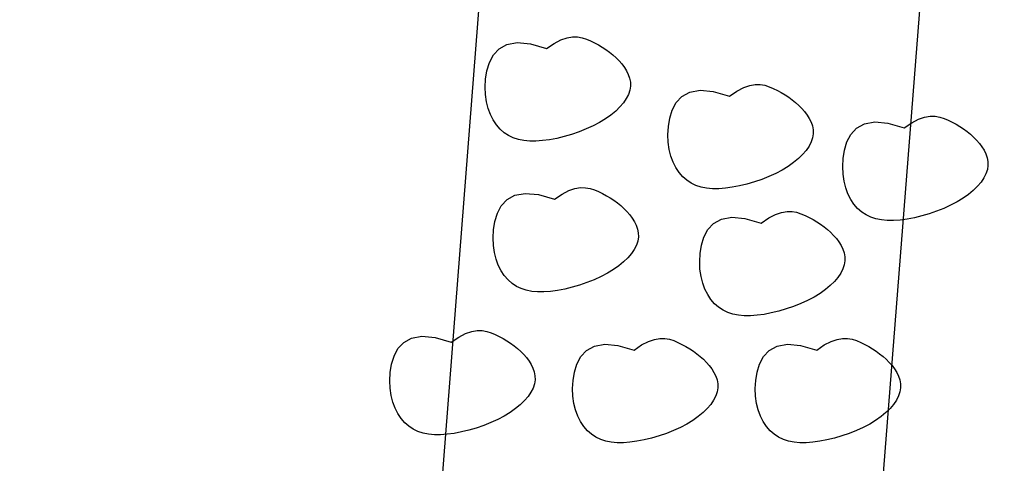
# Model space of a CAD drawing. Extents: x 446224 to 446791, y 446199 to 447379.
# Tile 91 of 113: x 446360.56 to 446362.8, y 447170.31 to 447171.32. Entities that reach past the tile are written whole.
import ezdxf

# ---------------------------------------------------------------- set-up
doc = ezdxf.new("R2010")
doc.units = 0
doc.header["$LTSCALE"] = 2
doc.header["$MEASUREMENT"] = 0
doc.linetypes.add('AUSGEZOGEN', pattern=[0])
doc.layers.add('BOESCHG', color=250, linetype='AUSGEZOGEN')
doc.layers.add('DB-Autohof', color=15, linetype='CONTINUOUS')

msp = doc.modelspace()

# ---------------------------------------------------------------- linework, layer by layer
at = {"layer": 'BOESCHG'}
msp.add_lwpolyline([(446482.7459, 447140.5546, 0.000007), (446485.0918, 447124.3992, 0.000282)], format="xyb", dxfattribs=at)
at = {"layer": 'DB-Autohof', "linetype": 'Continuous'}
for p, q in [((446361.6264, 447171.6448), (446361.4673, 447169.6054)), ((446362.6241, 447171.5769), (446362.4642, 447169.5276)), ((446361.6671, 447171.2629), (446361.6906, 447171.2671)), ((446361.6906, 447171.2671), (446361.7205, 447171.2645)), ((446361.7746, 447171.2654), (446361.79, 447171.2734)), ((446361.79, 447171.2734), (446361.8038, 447171.2782)), ((446361.8038, 447171.2782), (446361.8163, 447171.2803)), ((446361.8163, 447171.2803), (446361.8277, 447171.2802)), ((446361.8277, 447171.2802), (446361.8382, 447171.2783)), ((446361.8382, 447171.2783), (446361.848, 447171.2752)), ((446361.848, 447171.2752), (446361.8574, 447171.2712)), ((446361.8574, 447171.2712), (446361.8666, 447171.2668)), ((446361.8666, 447171.2668), (446361.8755, 447171.262)), ((446361.6362, 447171.239), (446361.6492, 447171.2531)), ((446361.6492, 447171.2531), (446361.6671, 447171.2629)), ((446361.7205, 447171.2645), (446361.7575, 447171.2537)), ((446361.7575, 447171.2537), (446361.7746, 447171.2654)), ((446361.8755, 447171.262), (446361.8841, 447171.2569)), ((446361.8841, 447171.2569), (446361.8924, 447171.2514)), ((446361.8924, 447171.2514), (446361.9005, 447171.2455)), ((446361.9005, 447171.2455), (446361.9081, 447171.2393)), ((446361.6216, 447171.2033), (446361.6272, 447171.222)), ((446361.6272, 447171.222), (446361.6362, 447171.239)), ((446361.9081, 447171.2393), (446361.9154, 447171.2328)), ((446361.9154, 447171.2328), (446361.9222, 447171.2258)), ((446361.9222, 447171.2258), (446361.9286, 447171.2185)), ((446361.6186, 447171.1843), (446361.6216, 447171.2033)), ((446361.9286, 447171.2185), (446361.9343, 447171.2108)), ((446361.9343, 447171.2108), (446361.9393, 447171.2028)), ((446361.9393, 447171.2028), (446361.9433, 447171.1945)), ((446361.6176, 447171.166), (446361.6186, 447171.1843)), ((446361.9433, 447171.1945), (446361.9462, 447171.186)), ((446361.9462, 447171.186), (446361.9479, 447171.1771)), ((446361.9479, 447171.1771), (446361.9481, 447171.1681)), ((446361.6183, 447171.1487), (446361.6176, 447171.166)), ((446361.9467, 447171.1588), (446361.9435, 447171.1493)), ((446361.9481, 447171.1681), (446361.9467, 447171.1588)), ((446362.083, 447171.1545), (446362.1065, 447171.1587)), ((446362.1065, 447171.1587), (446362.1363, 447171.1561)), ((446362.1363, 447171.1561), (446362.1733, 447171.1453)), ((446362.1733, 447171.1453), (446362.1905, 447171.157)), ((446362.1905, 447171.157), (446362.2058, 447171.165)), ((446362.2058, 447171.165), (446362.2197, 447171.1698)), ((446362.2197, 447171.1698), (446362.2322, 447171.172)), ((446362.2322, 447171.172), (446362.2435, 447171.1718)), ((446362.2435, 447171.1718), (446362.254, 447171.17)), ((446362.254, 447171.17), (446362.2638, 447171.1668)), ((446362.2638, 447171.1668), (446362.2732, 447171.1628)), ((446362.2732, 447171.1628), (446362.2824, 447171.1584)), ((446362.2824, 447171.1584), (446362.2913, 447171.1536)), ((446361.6206, 447171.1324), (446361.6183, 447171.1487)), ((446361.6244, 447171.1174), (446361.6206, 447171.1324)), ((446361.9387, 447171.1398), (446361.9322, 447171.1302)), ((446361.9435, 447171.1493), (446361.9387, 447171.1398)), ((446362.052, 447171.1306), (446362.0651, 447171.1447)), ((446362.0651, 447171.1447), (446362.083, 447171.1545)), ((446362.2913, 447171.1536), (446362.2999, 447171.1485)), ((446362.2999, 447171.1485), (446362.3083, 447171.143)), ((446362.3083, 447171.143), (446362.3163, 447171.1372)), ((446362.3163, 447171.1372), (446362.3239, 447171.1309)), ((446361.6295, 447171.1036), (446361.6244, 447171.1174)), ((446361.9146, 447171.1115), (446361.9037, 447171.1024)), ((446361.9241, 447171.1208), (446361.9146, 447171.1115)), ((446361.9322, 447171.1302), (446361.9241, 447171.1208)), ((446362.0374, 447171.095), (446362.043, 447171.1136)), ((446362.043, 447171.1136), (446362.052, 447171.1306)), ((446362.3239, 447171.1309), (446362.3312, 447171.1244)), ((446362.3312, 447171.1244), (446362.338, 447171.1174)), ((446362.338, 447171.1174), (446362.3444, 447171.1101)), ((446362.3444, 447171.1101), (446362.3502, 447171.1024)), ((446361.6358, 447171.0911), (446361.6295, 447171.1036)), ((446361.6432, 447171.08), (446361.6358, 447171.0911)), ((446361.8914, 447171.0937), (446361.8778, 447171.0855)), ((446361.9037, 447171.1024), (446361.8914, 447171.0937)), ((446362.0345, 447171.0759), (446362.0374, 447171.095)), ((446362.3502, 447171.1024), (446362.3551, 447171.0945)), ((446362.3551, 447171.0945), (446362.3592, 447171.0862)), ((446362.5882, 447171.0847), (446362.6036, 447171.0927)), ((446362.6036, 447171.0927), (446362.6174, 447171.0976)), ((446362.6174, 447171.0976), (446362.6299, 447171.0997)), ((446362.6299, 447171.0997), (446362.6413, 447171.0996)), ((446362.6413, 447171.0996), (446362.6518, 447171.0977)), ((446362.6518, 447171.0977), (446362.6616, 447171.0945)), ((446362.6616, 447171.0945), (446362.671, 447171.0905)), ((446362.671, 447171.0905), (446362.6801, 447171.0861)), ((446361.6515, 447171.0703), (446361.6432, 447171.08)), ((446361.6607, 447171.0622), (446361.6515, 447171.0703)), ((446361.8474, 447171.0706), (446361.8311, 447171.0641)), ((446361.8631, 447171.0777), (446361.8474, 447171.0706)), ((446361.8778, 447171.0855), (446361.8631, 447171.0777)), ((446362.0334, 447171.0576), (446362.0345, 447171.0759)), ((446362.3592, 447171.0862), (446362.3621, 447171.0776)), ((446362.3621, 447171.0776), (446362.3637, 447171.0688)), ((446362.3637, 447171.0688), (446362.3639, 447171.0597)), ((446362.4498, 447171.0584), (446362.4628, 447171.0724)), ((446362.4628, 447171.0724), (446362.4807, 447171.0822)), ((446362.4807, 447171.0822), (446362.5042, 447171.0865)), ((446362.5042, 447171.0865), (446362.5341, 447171.0838)), ((446362.5341, 447171.0838), (446362.5711, 447171.0731)), ((446362.5711, 447171.0731), (446362.5882, 447171.0847)), ((446362.6801, 447171.0861), (446362.689, 447171.0814)), ((446362.689, 447171.0814), (446362.6977, 447171.0762)), ((446362.6977, 447171.0762), (446362.706, 447171.0707)), ((446362.706, 447171.0707), (446362.714, 447171.0649)), ((446361.6707, 447171.0556), (446361.6607, 447171.0622)), ((446361.6815, 447171.0505), (446361.6707, 447171.0556)), ((446361.6931, 447171.0467), (446361.6815, 447171.0505)), ((446361.7056, 447171.0442), (446361.6931, 447171.0467)), ((446361.719, 447171.0429), (446361.7056, 447171.0442)), ((446361.7332, 447171.0429), (446361.719, 447171.0429)), ((446361.7482, 447171.044), (446361.7332, 447171.0429)), ((446361.7641, 447171.0461), (446361.7482, 447171.044)), ((446361.7806, 447171.0493), (446361.7641, 447171.0461)), ((446361.7974, 447171.0534), (446361.7806, 447171.0493)), ((446361.8143, 447171.0583), (446361.7974, 447171.0534)), ((446361.8311, 447171.0641), (446361.8143, 447171.0583)), ((446362.0341, 447171.0403), (446362.0334, 447171.0576)), ((446362.3625, 447171.0504), (446362.3593, 447171.041)), ((446362.3639, 447171.0597), (446362.3625, 447171.0504)), ((446362.4408, 447171.0414), (446362.4498, 447171.0584)), ((446362.714, 447171.0649), (446362.7217, 447171.0587)), ((446362.7217, 447171.0587), (446362.729, 447171.0521)), ((446362.729, 447171.0521), (446362.7358, 447171.0452)), ((446362.7358, 447171.0452), (446362.7422, 447171.0379)), ((446362.0364, 447171.0241), (446362.0341, 447171.0403)), ((446362.0402, 447171.009), (446362.0364, 447171.0241)), ((446362.348, 447171.0219), (446362.34, 447171.0124)), ((446362.3545, 447171.0314), (446362.348, 447171.0219)), ((446362.3593, 447171.041), (446362.3545, 447171.0314)), ((446362.4322, 447171.0037), (446362.4352, 447171.0227)), ((446362.4352, 447171.0227), (446362.4408, 447171.0414)), ((446362.7422, 447171.0379), (446362.7479, 447171.0302)), ((446362.7479, 447171.0302), (446362.7529, 447171.0222)), ((446362.7529, 447171.0222), (446362.7569, 447171.0139)), ((446362.0453, 447170.9952), (446362.0402, 447171.009)), ((446362.3304, 447171.0031), (446362.3195, 447170.994)), ((446362.34, 447171.0124), (446362.3304, 447171.0031)), ((446362.4312, 447170.9853), (446362.4322, 447171.0037)), ((446362.7569, 447171.0139), (446362.7598, 447171.0053)), ((446362.7598, 447171.0053), (446362.7615, 447170.9965)), ((446362.0516, 447170.9827), (446362.0453, 447170.9952)), ((446362.059, 447170.9716), (446362.0516, 447170.9827)), ((446362.2937, 447170.9771), (446362.2789, 447170.9693)), ((446362.3072, 447170.9853), (446362.2937, 447170.9771)), ((446362.3195, 447170.994), (446362.3072, 447170.9853)), ((446362.4319, 447170.968), (446362.4312, 447170.9853)), ((446362.7602, 447170.9782), (446362.7571, 447170.9687)), ((446362.7617, 447170.9874), (446362.7602, 447170.9782)), ((446362.7615, 447170.9965), (446362.7617, 447170.9874)), ((446362.0673, 447170.9619), (446362.059, 447170.9716)), ((446362.0765, 447170.9539), (446362.0673, 447170.9619)), ((446362.0865, 447170.9473), (446362.0765, 447170.9539)), ((446362.2469, 447170.9557), (446362.2302, 447170.95)), ((446362.2633, 447170.9622), (446362.2469, 447170.9557)), ((446362.2789, 447170.9693), (446362.2633, 447170.9622)), ((446362.4342, 447170.9518), (446362.4319, 447170.968)), ((446362.7522, 447170.9592), (446362.7458, 447170.9496)), ((446362.7571, 447170.9687), (446362.7522, 447170.9592)), ((446361.8081, 447170.9302), (446361.8219, 447170.935)), ((446361.8219, 447170.935), (446361.8344, 447170.9371)), ((446361.8344, 447170.9371), (446361.8458, 447170.937)), ((446361.8458, 447170.937), (446361.8563, 447170.9351)), ((446361.8563, 447170.9351), (446361.8661, 447170.932)), ((446361.8661, 447170.932), (446361.8755, 447170.928)), ((446362.0973, 447170.9421), (446362.0865, 447170.9473)), ((446362.109, 447170.9383), (446362.0973, 447170.9421)), ((446362.1215, 447170.9358), (446362.109, 447170.9383)), ((446362.1348, 447170.9346), (446362.1215, 447170.9358)), ((446362.149, 447170.9345), (446362.1348, 447170.9346)), ((446362.1641, 447170.9356), (446362.149, 447170.9345)), ((446362.1799, 447170.9378), (446362.1641, 447170.9356)), ((446362.1964, 447170.9409), (446362.1799, 447170.9378)), ((446362.2133, 447170.945), (446362.1964, 447170.9409)), ((446362.2302, 447170.95), (446362.2133, 447170.945)), ((446362.4379, 447170.9367), (446362.4342, 447170.9518)), ((446362.4431, 447170.9229), (446362.4379, 447170.9367)), ((446362.7282, 447170.9308), (446362.7172, 447170.9218)), ((446362.7377, 447170.9401), (446362.7282, 447170.9308)), ((446362.7458, 447170.9496), (446362.7377, 447170.9401)), ((446361.6542, 447170.8958), (446361.6673, 447170.9099)), ((446361.6673, 447170.9099), (446361.6852, 447170.9197)), ((446361.6852, 447170.9197), (446361.7087, 447170.9239)), ((446361.7087, 447170.9239), (446361.7386, 447170.9213)), ((446361.7386, 447170.9213), (446361.7755, 447170.9105)), ((446361.7755, 447170.9105), (446361.7927, 447170.9222)), ((446361.7927, 447170.9222), (446361.8081, 447170.9302)), ((446361.8755, 447170.928), (446361.8846, 447170.9236)), ((446361.8846, 447170.9236), (446361.8935, 447170.9188)), ((446361.8935, 447170.9188), (446361.9022, 447170.9137)), ((446361.9022, 447170.9137), (446361.9105, 447170.9082)), ((446362.4494, 447170.9104), (446362.4431, 447170.9229)), ((446362.4567, 447170.8993), (446362.4494, 447170.9104)), ((446362.705, 447170.9131), (446362.6914, 447170.9048)), ((446362.7172, 447170.9218), (446362.705, 447170.9131)), ((446361.6453, 447170.8788), (446361.6542, 447170.8958)), ((446361.9105, 447170.9082), (446361.9185, 447170.9023)), ((446361.9185, 447170.9023), (446361.9262, 447170.8961)), ((446361.9262, 447170.8961), (446361.9334, 447170.8896)), ((446361.9334, 447170.8896), (446361.9403, 447170.8826)), ((446362.4651, 447170.8897), (446362.4567, 447170.8993)), ((446362.4743, 447170.8816), (446362.4651, 447170.8897)), ((446362.661, 447170.8899), (446362.6447, 447170.8835)), ((446362.6767, 447170.8971), (446362.661, 447170.8899)), ((446362.6914, 447170.9048), (446362.6767, 447170.8971)), ((446361.6397, 447170.8601), (446361.6453, 447170.8788)), ((446361.9403, 447170.8826), (446361.9467, 447170.8753)), ((446361.9467, 447170.8753), (446361.9524, 447170.8676)), ((446361.9524, 447170.8676), (446361.9574, 447170.8596)), ((446362.1374, 447170.8557), (446362.1553, 447170.8655)), ((446362.1553, 447170.8655), (446362.1788, 447170.8697)), ((446362.1788, 447170.8697), (446362.2087, 447170.8671)), ((446362.2087, 447170.8671), (446362.2456, 447170.8563)), ((446362.2456, 447170.8563), (446362.2628, 447170.868)), ((446362.2628, 447170.868), (446362.2782, 447170.876)), ((446362.2782, 447170.876), (446362.292, 447170.8808)), ((446362.292, 447170.8808), (446362.3045, 447170.8829)), ((446362.3045, 447170.8829), (446362.3158, 447170.8828)), ((446362.3158, 447170.8828), (446362.3263, 447170.8809)), ((446362.3263, 447170.8809), (446362.3362, 447170.8778)), ((446362.3362, 447170.8778), (446362.3456, 447170.8738)), ((446362.3456, 447170.8738), (446362.3547, 447170.8694)), ((446362.3547, 447170.8694), (446362.3636, 447170.8646)), ((446362.3636, 447170.8646), (446362.3723, 447170.8595)), ((446362.4842, 447170.875), (446362.4743, 447170.8816)), ((446362.4951, 447170.8698), (446362.4842, 447170.875)), ((446362.5067, 447170.866), (446362.4951, 447170.8698)), ((446362.5192, 447170.8635), (446362.5067, 447170.866)), ((446362.5326, 447170.8623), (446362.5192, 447170.8635)), ((446362.5777, 447170.8655), (446362.5618, 447170.8633)), ((446362.5942, 447170.8687), (446362.5777, 447170.8655)), ((446362.611, 447170.8727), (446362.5942, 447170.8687)), ((446362.6279, 447170.8777), (446362.611, 447170.8727)), ((446362.6447, 447170.8835), (446362.6279, 447170.8777)), ((446361.6357, 447170.8228), (446361.6367, 447170.8411)), ((446361.6367, 447170.8411), (446361.6397, 447170.8601)), ((446361.9574, 447170.8596), (446361.9614, 447170.8513)), ((446361.9614, 447170.8513), (446361.9643, 447170.8428)), ((446361.9643, 447170.8428), (446361.966, 447170.8339)), ((446362.1154, 447170.8246), (446362.1243, 447170.8416)), ((446362.1243, 447170.8416), (446362.1374, 447170.8557)), ((446362.3723, 447170.8595), (446362.3806, 447170.854)), ((446362.3806, 447170.854), (446362.3886, 447170.8481)), ((446362.3886, 447170.8481), (446362.3963, 447170.8419)), ((446362.3963, 447170.8419), (446362.4035, 447170.8354)), ((446362.5468, 447170.8623), (446362.5326, 447170.8623)), ((446362.5618, 447170.8633), (446362.5468, 447170.8623)), ((446361.6364, 447170.8055), (446361.6357, 447170.8228)), ((446361.9662, 447170.8249), (446361.9647, 447170.8156)), ((446361.966, 447170.8339), (446361.9662, 447170.8249)), ((446362.1098, 447170.8059), (446362.1154, 447170.8246)), ((446362.4035, 447170.8354), (446362.4104, 447170.8284)), ((446362.4104, 447170.8284), (446362.4167, 447170.8211)), ((446362.4167, 447170.8211), (446362.4225, 447170.8134)), ((446361.6387, 447170.7892), (446361.6364, 447170.8055)), ((446361.9567, 447170.7966), (446361.9502, 447170.787)), ((446361.9616, 447170.8061), (446361.9567, 447170.7966)), ((446361.9647, 447170.8156), (446361.9616, 447170.8061)), ((446362.1068, 447170.7869), (446362.1098, 447170.8059)), ((446362.4225, 447170.8134), (446362.4275, 447170.8054)), ((446362.4275, 447170.8054), (446362.4315, 447170.7972)), ((446362.4315, 447170.7972), (446362.4344, 447170.7886)), ((446361.6424, 447170.7742), (446361.6387, 447170.7892)), ((446361.6475, 447170.7604), (446361.6424, 447170.7742)), ((446361.9422, 447170.7776), (446361.9327, 447170.7683)), ((446361.9502, 447170.787), (446361.9422, 447170.7776)), ((446362.1057, 447170.7686), (446362.1068, 447170.7869)), ((446362.4344, 447170.7886), (446362.436, 447170.7797)), ((446362.436, 447170.7797), (446362.4362, 447170.7707)), ((446361.6539, 447170.7479), (446361.6475, 447170.7604)), ((446361.9217, 447170.7592), (446361.9095, 447170.7505)), ((446361.9327, 447170.7683), (446361.9217, 447170.7592)), ((446362.1064, 447170.7513), (446362.1057, 447170.7686)), ((446362.4317, 447170.752), (446362.4268, 447170.7424)), ((446362.4348, 447170.7614), (446362.4317, 447170.752)), ((446362.4362, 447170.7707), (446362.4348, 447170.7614)), ((446361.6612, 447170.7368), (446361.6539, 447170.7479)), ((446361.6696, 447170.7271), (446361.6612, 447170.7368)), ((446361.8812, 447170.7345), (446361.8655, 447170.7274)), ((446361.8959, 447170.7423), (446361.8812, 447170.7345)), ((446361.9095, 447170.7505), (446361.8959, 447170.7423)), ((446362.1087, 447170.735), (446362.1064, 447170.7513)), ((446362.1125, 447170.72), (446362.1087, 447170.735)), ((446362.4203, 447170.7329), (446362.4123, 447170.7234)), ((446362.4268, 447170.7424), (446362.4203, 447170.7329)), ((446361.6787, 447170.719), (446361.6696, 447170.7271)), ((446361.6887, 447170.7124), (446361.6787, 447170.719)), ((446361.6996, 447170.7073), (446361.6887, 447170.7124)), ((446361.7112, 447170.7035), (446361.6996, 447170.7073)), ((446361.8155, 447170.7102), (446361.7987, 447170.7061)), ((446361.8324, 447170.7151), (446361.8155, 447170.7102)), ((446361.8492, 447170.7209), (446361.8324, 447170.7151)), ((446361.8655, 447170.7274), (446361.8492, 447170.7209)), ((446362.1176, 447170.7062), (446362.1125, 447170.72)), ((446362.4028, 447170.7141), (446362.3918, 447170.705)), ((446362.4123, 447170.7234), (446362.4028, 447170.7141)), ((446361.7237, 447170.701), (446361.7112, 447170.7035)), ((446361.737, 447170.6997), (446361.7237, 447170.701)), ((446361.7512, 447170.6997), (446361.737, 447170.6997)), ((446361.7663, 447170.7008), (446361.7512, 447170.6997)), ((446361.7822, 447170.7029), (446361.7663, 447170.7008)), ((446361.7987, 447170.7061), (446361.7822, 447170.7029)), ((446362.1239, 447170.6937), (446362.1176, 447170.7062)), ((446362.1313, 447170.6826), (446362.1239, 447170.6937)), ((446362.366, 447170.6881), (446362.3513, 447170.6803)), ((446362.3795, 447170.6963), (446362.366, 447170.6881)), ((446362.3918, 447170.705), (446362.3795, 447170.6963)), ((446362.1396, 447170.6729), (446362.1313, 447170.6826)), ((446362.1488, 447170.6648), (446362.1396, 447170.6729)), ((446362.1588, 447170.6582), (446362.1488, 447170.6648)), ((446362.3193, 447170.6667), (446362.3025, 447170.6609)), ((446362.3356, 447170.6732), (446362.3193, 447170.6667)), ((446362.3513, 447170.6803), (446362.3356, 447170.6732)), ((446362.1696, 447170.6531), (446362.1588, 447170.6582)), ((446362.1813, 447170.6493), (446362.1696, 447170.6531)), ((446362.1938, 447170.6468), (446362.1813, 447170.6493)), ((446362.2071, 447170.6455), (446362.1938, 447170.6468)), ((446362.2213, 447170.6455), (446362.2071, 447170.6455)), ((446362.2364, 447170.6466), (446362.2213, 447170.6455)), ((446362.2523, 447170.6487), (446362.2364, 447170.6466)), ((446362.2687, 447170.6519), (446362.2523, 447170.6487)), ((446362.2856, 447170.656), (446362.2687, 447170.6519)), ((446362.3025, 447170.6609), (446362.2856, 447170.656)), ((446361.4502, 447170.5945), (446361.4737, 447170.5988)), ((446361.4737, 447170.5988), (446361.5036, 447170.5961)), ((446361.5036, 447170.5961), (446361.5405, 447170.5854)), ((446361.5405, 447170.5854), (446361.5577, 447170.597)), ((446361.5577, 447170.597), (446361.5731, 447170.605)), ((446361.5731, 447170.605), (446361.5869, 447170.6099)), ((446361.5869, 447170.6099), (446361.5994, 447170.612)), ((446361.5994, 447170.612), (446361.6107, 447170.6119)), ((446361.6107, 447170.6119), (446361.6212, 447170.61)), ((446361.6212, 447170.61), (446361.6311, 447170.6068)), ((446361.6311, 447170.6068), (446361.6405, 447170.6028)), ((446361.6405, 447170.6028), (446361.6496, 447170.5984)), ((446361.6496, 447170.5984), (446361.6585, 447170.5936)), ((446361.4192, 447170.5707), (446361.4323, 447170.5847)), ((446361.4323, 447170.5847), (446361.4502, 447170.5945)), ((446361.6585, 447170.5936), (446361.6671, 447170.5885)), ((446361.6671, 447170.5885), (446361.6755, 447170.583)), ((446361.6755, 447170.583), (446361.6835, 447170.5772)), ((446361.6835, 447170.5772), (446361.6911, 447170.571)), ((446361.8481, 447170.5667), (446361.866, 447170.5765)), ((446361.866, 447170.5765), (446361.8895, 447170.5807)), ((446361.8895, 447170.5807), (446361.9194, 447170.5781)), ((446361.9194, 447170.5781), (446361.9563, 447170.5673)), ((446361.9563, 447170.5673), (446361.9735, 447170.579)), ((446361.9735, 447170.579), (446361.9889, 447170.587)), ((446361.9889, 447170.587), (446362.0027, 447170.5918)), ((446362.0027, 447170.5918), (446362.0152, 447170.5939)), ((446362.0152, 447170.5939), (446362.0266, 447170.5938)), ((446362.0266, 447170.5938), (446362.0371, 447170.5919)), ((446362.0371, 447170.5919), (446362.0469, 447170.5888)), ((446362.0469, 447170.5888), (446362.0563, 447170.5848)), ((446362.0563, 447170.5848), (446362.0654, 447170.5804)), ((446362.0654, 447170.5804), (446362.0743, 447170.5756)), ((446362.0743, 447170.5756), (446362.083, 447170.5705)), ((446362.2639, 447170.5667), (446362.2818, 447170.5765)), ((446362.2818, 447170.5765), (446362.3054, 447170.5807)), ((446362.3054, 447170.5807), (446362.3352, 447170.5781)), ((446362.3352, 447170.5781), (446362.3722, 447170.5673)), ((446362.3722, 447170.5673), (446362.3893, 447170.579)), ((446362.3893, 447170.579), (446362.4047, 447170.587)), ((446362.4047, 447170.587), (446362.4185, 447170.5918)), ((446362.4185, 447170.5918), (446362.431, 447170.5939)), ((446362.431, 447170.5939), (446362.4424, 447170.5938)), ((446362.4424, 447170.5938), (446362.4529, 447170.5919)), ((446362.4529, 447170.5919), (446362.4627, 447170.5888)), ((446362.4627, 447170.5888), (446362.4721, 447170.5848)), ((446362.4721, 447170.5848), (446362.4813, 447170.5804)), ((446362.4813, 447170.5804), (446362.4902, 447170.5756)), ((446362.4902, 447170.5756), (446362.4988, 447170.5705)), ((446361.4047, 447170.535), (446361.4103, 447170.5537)), ((446361.4103, 447170.5537), (446361.4192, 447170.5707)), ((446361.6911, 447170.571), (446361.6984, 447170.5644)), ((446361.6984, 447170.5644), (446361.7053, 447170.5575)), ((446361.7053, 447170.5575), (446361.7116, 447170.5502)), ((446361.7116, 447170.5502), (446361.7174, 447170.5425)), ((446361.8261, 447170.5356), (446361.835, 447170.5526)), ((446361.835, 447170.5526), (446361.8481, 447170.5667)), ((446362.083, 447170.5705), (446362.0913, 447170.565)), ((446362.0913, 447170.565), (446362.0993, 447170.5591)), ((446362.0993, 447170.5591), (446362.107, 447170.5529)), ((446362.107, 447170.5529), (446362.1142, 447170.5464)), ((446362.2419, 447170.5356), (446362.2509, 447170.5526)), ((446362.2509, 447170.5526), (446362.2639, 447170.5667)), ((446362.4988, 447170.5705), (446362.5072, 447170.565)), ((446362.5072, 447170.565), (446362.5152, 447170.5591)), ((446362.5152, 447170.5591), (446362.5228, 447170.5529)), ((446362.5228, 447170.5529), (446362.5301, 447170.5464)), ((446361.4017, 447170.516), (446361.4047, 447170.535)), ((446361.7174, 447170.5425), (446361.7223, 447170.5345)), ((446361.7223, 447170.5345), (446361.7264, 447170.5262)), ((446361.8205, 447170.5169), (446361.8261, 447170.5356)), ((446362.1142, 447170.5464), (446362.1211, 447170.5394)), ((446362.1211, 447170.5394), (446362.1275, 447170.5321)), ((446362.1275, 447170.5321), (446362.1332, 447170.5244)), ((446362.2363, 447170.5169), (446362.2419, 447170.5356)), ((446362.5301, 447170.5464), (446362.5369, 447170.5394)), ((446362.5369, 447170.5394), (446362.5433, 447170.5321)), ((446362.5433, 447170.5321), (446362.549, 447170.5244)), ((446361.4006, 447170.4976), (446361.4017, 447170.516)), ((446361.7264, 447170.5262), (446361.7293, 447170.5176)), ((446361.7293, 447170.5176), (446361.7309, 447170.5088)), ((446361.7309, 447170.5088), (446361.7311, 447170.4997)), ((446361.8175, 447170.4979), (446361.8205, 447170.5169)), ((446362.1332, 447170.5244), (446362.1382, 447170.5164)), ((446362.1382, 447170.5164), (446362.1422, 447170.5081)), ((446362.1422, 447170.5081), (446362.1451, 447170.4996)), ((446362.2333, 447170.4979), (446362.2363, 447170.5169)), ((446362.549, 447170.5244), (446362.554, 447170.5164)), ((446362.554, 447170.5164), (446362.558, 447170.5081)), ((446362.558, 447170.5081), (446362.561, 447170.4996)), ((446361.4013, 447170.4803), (446361.4006, 447170.4976)), ((446361.7297, 447170.4905), (446361.7266, 447170.481)), ((446361.7311, 447170.4997), (446361.7297, 447170.4905)), ((446361.8165, 447170.4796), (446361.8175, 447170.4979)), ((446362.1451, 447170.4996), (446362.1468, 447170.4907)), ((446362.1468, 447170.4907), (446362.1469, 447170.4817)), ((446362.2323, 447170.4796), (446362.2333, 447170.4979)), ((446362.561, 447170.4996), (446362.5626, 447170.4907)), ((446362.5626, 447170.4907), (446362.5628, 447170.4817)), ((446361.4036, 447170.4641), (446361.4013, 447170.4803)), ((446361.4074, 447170.449), (446361.4036, 447170.4641)), ((446361.7152, 447170.4619), (446361.7072, 447170.4524)), ((446361.7217, 447170.4715), (446361.7152, 447170.4619)), ((446361.7266, 447170.481), (446361.7217, 447170.4715)), ((446361.8172, 447170.4623), (446361.8165, 447170.4796)), ((446361.8195, 447170.446), (446361.8172, 447170.4623)), ((446362.1424, 447170.4629), (446362.1375, 447170.4534)), ((446362.1455, 447170.4724), (446362.1424, 447170.4629)), ((446362.1469, 447170.4817), (446362.1455, 447170.4724)), ((446362.233, 447170.4623), (446362.2323, 447170.4796)), ((446362.2353, 447170.446), (446362.233, 447170.4623)), ((446362.5582, 447170.4629), (446362.5534, 447170.4534)), ((446362.5614, 447170.4724), (446362.5582, 447170.4629)), ((446362.5628, 447170.4817), (446362.5614, 447170.4724)), ((446361.4125, 447170.4352), (446361.4074, 447170.449)), ((446361.6976, 447170.4431), (446361.6867, 447170.4341)), ((446361.7072, 447170.4524), (446361.6976, 447170.4431)), ((446361.8232, 447170.431), (446361.8195, 447170.446)), ((446362.131, 447170.4438), (446362.123, 447170.4344)), ((446362.1375, 447170.4534), (446362.131, 447170.4438)), ((446362.2391, 447170.431), (446362.2353, 447170.446)), ((446362.5469, 447170.4438), (446362.5388, 447170.4344)), ((446362.5534, 447170.4534), (446362.5469, 447170.4438)), ((446361.4188, 447170.4227), (446361.4125, 447170.4352)), ((446361.4262, 447170.4116), (446361.4188, 447170.4227)), ((446361.6609, 447170.4171), (446361.6461, 447170.4094)), ((446361.6744, 447170.4254), (446361.6609, 447170.4171)), ((446361.6867, 447170.4341), (446361.6744, 447170.4254)), ((446361.8283, 447170.4172), (446361.8232, 447170.431)), ((446361.8347, 447170.4047), (446361.8283, 447170.4172)), ((446362.1025, 447170.416), (446362.0903, 447170.4073)), ((446362.1135, 447170.4251), (446362.1025, 447170.416)), ((446362.123, 447170.4344), (446362.1135, 447170.4251)), ((446362.2442, 447170.4172), (446362.2391, 447170.431)), ((446362.2505, 447170.4047), (446362.2442, 447170.4172)), ((446362.5184, 447170.416), (446362.5061, 447170.4073)), ((446362.5293, 447170.4251), (446362.5184, 447170.416)), ((446362.5388, 447170.4344), (446362.5293, 447170.4251)), ((446361.4345, 447170.402), (446361.4262, 447170.4116)), ((446361.4437, 447170.3939), (446361.4345, 447170.402)), ((446361.4537, 447170.3873), (446361.4437, 447170.3939)), ((446361.6142, 447170.3957), (446361.5974, 447170.39)), ((446361.6305, 447170.4022), (446361.6142, 447170.3957)), ((446361.6461, 447170.4094), (446361.6305, 447170.4022)), ((446361.842, 447170.3936), (446361.8347, 447170.4047)), ((446361.8504, 447170.3839), (446361.842, 447170.3936)), ((446362.0767, 447170.3991), (446362.062, 447170.3913)), ((446362.0903, 447170.4073), (446362.0767, 447170.3991)), ((446362.2579, 447170.3936), (446362.2505, 447170.4047)), ((446362.2662, 447170.3839), (446362.2579, 447170.3936)), ((446362.4925, 447170.3991), (446362.4778, 447170.3913)), ((446362.5061, 447170.4073), (446362.4925, 447170.3991)), ((446361.4645, 447170.3821), (446361.4537, 447170.3873)), ((446361.4762, 447170.3783), (446361.4645, 447170.3821)), ((446361.4887, 447170.3758), (446361.4762, 447170.3783)), ((446361.502, 447170.3746), (446361.4887, 447170.3758)), ((446361.5162, 447170.3746), (446361.502, 447170.3746)), ((446361.5313, 447170.3756), (446361.5162, 447170.3746)), ((446361.5471, 447170.3778), (446361.5313, 447170.3756)), ((446361.5636, 447170.381), (446361.5471, 447170.3778)), ((446361.5805, 447170.385), (446361.5636, 447170.381)), ((446361.5974, 447170.39), (446361.5805, 447170.385)), ((446361.8595, 447170.3758), (446361.8504, 447170.3839)), ((446361.8695, 447170.3692), (446361.8595, 447170.3758)), ((446362.0132, 447170.3719), (446361.9963, 447170.367)), ((446362.03, 447170.3777), (446362.0132, 447170.3719)), ((446362.0463, 447170.3842), (446362.03, 447170.3777)), ((446362.062, 447170.3913), (446362.0463, 447170.3842)), ((446362.2754, 447170.3758), (446362.2662, 447170.3839)), ((446362.2854, 447170.3692), (446362.2754, 447170.3758)), ((446362.4291, 447170.3719), (446362.4121, 447170.367)), ((446362.4458, 447170.3777), (446362.4291, 447170.3719)), ((446362.4622, 447170.3842), (446362.4458, 447170.3777)), ((446362.4778, 447170.3913), (446362.4622, 447170.3842)), ((446361.8804, 447170.3641), (446361.8695, 447170.3692)), ((446361.892, 447170.3603), (446361.8804, 447170.3641)), ((446361.9045, 447170.3578), (446361.892, 447170.3603)), ((446361.9178, 447170.3565), (446361.9045, 447170.3578)), ((446361.932, 447170.3565), (446361.9178, 447170.3565)), ((446361.9471, 447170.3576), (446361.932, 447170.3565)), ((446361.963, 447170.3597), (446361.9471, 447170.3576)), ((446361.9795, 447170.3629), (446361.963, 447170.3597)), ((446361.9963, 447170.367), (446361.9795, 447170.3629)), ((446362.2962, 447170.3641), (446362.2854, 447170.3692)), ((446362.3078, 447170.3603), (446362.2962, 447170.3641)), ((446362.3203, 447170.3578), (446362.3078, 447170.3603)), ((446362.3337, 447170.3565), (446362.3203, 447170.3578)), ((446362.3479, 447170.3565), (446362.3337, 447170.3565)), ((446362.3629, 447170.3576), (446362.3479, 447170.3565)), ((446362.3788, 447170.3597), (446362.3629, 447170.3576)), ((446362.3953, 447170.3629), (446362.3788, 447170.3597)), ((446362.4121, 447170.367), (446362.3953, 447170.3629))]:
    msp.add_line(p, q, dxfattribs=at)

doc.saveas('drawing.dxf')
